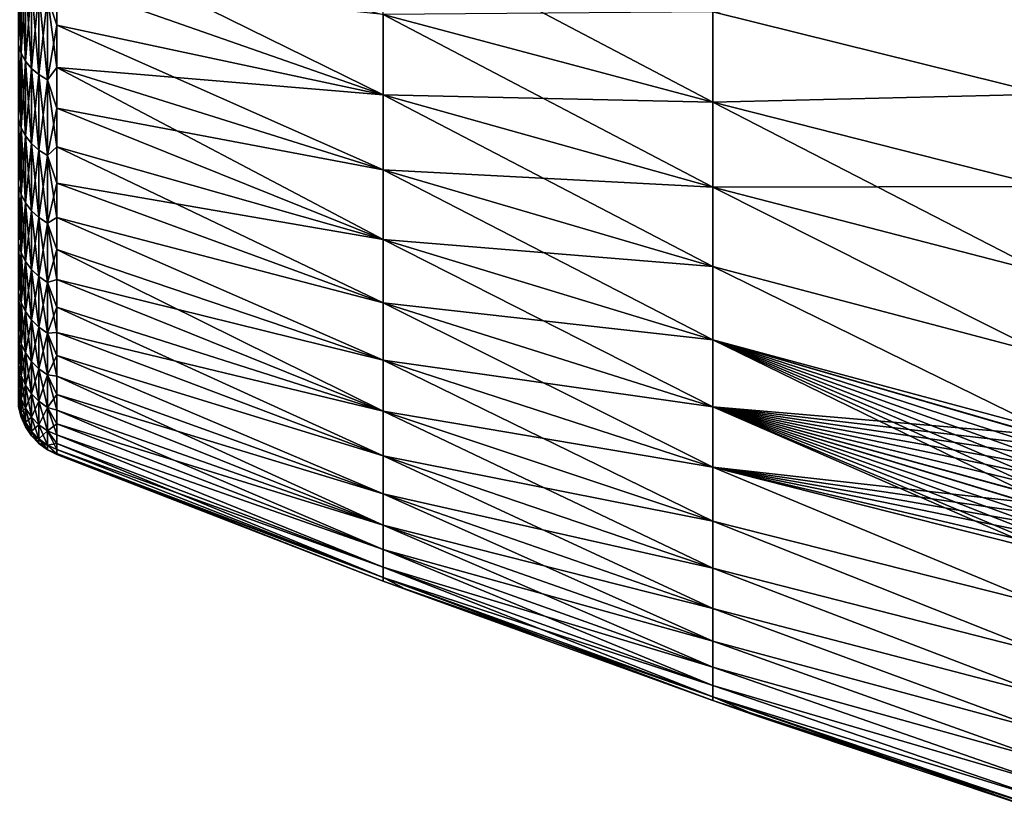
# Model space of a CAD drawing. Header units: metres. Extents: x -61 to 49, y -32 to 32.
# Tile 89 of 256: x 0.02 to 7.86, y -18.97 to -12.67. Entities that reach past the tile are written whole.
import ezdxf

# ---------------------------------------------------------------- set-up
doc = ezdxf.new("R2010")
doc.units = ezdxf.units.M
doc.layers.add('solid_K_27_40_10_000Y34', color=7, linetype='CONTINUOUS')

msp = doc.modelspace()

# ---------------------------------------------------------------- linework, layer by layer
at = {"layer": 'solid_K_27_40_10_000Y34'}
for points in [[(2.911881, -13.263411, -10.845437), (0.314132, -12.353462, -10.365759), (0.314132, -11.984178, -10.790573)], [(2.911881, -12.622626, -11.584942), (2.911881, -13.263411, -10.845437), (0.314132, -11.984178, -10.790573)], [(5.534052, -13.322197, -12.227002), (2.911881, -12.622626, -11.584942), (2.911881, -11.94067, -12.286659)], [(5.534052, -13.322197, -12.227002), (2.911881, -11.94067, -12.286659), (5.534052, -12.602445, -12.967609)], [(0.028647, -12.931755, -9.12823), (0.007207, -12.864578, -9.080811), (0.007207, -12.214891, -9.937551)], [(0.028647, -12.278676, -9.989444), (0.028647, -12.931755, -9.12823), (0.007207, -12.214891, -9.937551)], [(0.028647, -12.278676, 9.989444), (0.007207, -12.214891, 9.937551), (0.007207, -12.864578, 9.080811)], [(0.028647, -12.931755, 9.12823), (0.028647, -12.278676, 9.989444), (0.007207, -12.864578, 9.080811)], [(0.063702, -12.994996, -9.17287), (0.028647, -12.931755, -9.12823), (0.028647, -12.278676, -9.989444)], [(0.063702, -12.338723, -10.038296), (0.063702, -12.994996, -9.17287), (0.028647, -12.278676, -9.989444)], [(0.063702, -12.338723, 10.038296), (0.028647, -12.278676, 9.989444), (0.028647, -12.931755, 9.12823)], [(0.063702, -12.994996, 9.17287), (0.063702, -12.338723, 10.038296), (0.028647, -12.931755, 9.12823)], [(0.111359, -13.052474, -9.213443), (0.063702, -12.994996, -9.17287), (0.063702, -12.338723, -10.038296)], [(0.111359, -12.393298, -10.082696), (0.111359, -13.052474, -9.213443), (0.063702, -12.338723, -10.038296)], [(0.111359, -12.393298, 10.082696), (0.063702, -12.338723, 10.038296), (0.063702, -12.994996, 9.17287)], [(0.23865, -12.479931, -10.153177), (0.314132, -12.353462, -10.365759), (0.314132, -12.707695, -9.928316)], [(0.23865, -12.479931, 10.153177), (0.314132, -12.707696, 9.928315), (0.314132, -12.353462, 10.365758)], [(2.911881, -13.263411, -10.845437), (0.314132, -12.707695, -9.928316), (0.314132, -12.353462, -10.365759)], [(2.911881, -13.263411, 10.845437), (0.314132, -12.353462, 10.365758), (0.314132, -12.707696, 9.928315)], [(2.911881, -13.263411, 10.845437), (2.911881, -12.622626, 11.584942), (0.314132, -12.353462, 10.365758)], [(0.111359, -13.052474, 9.213443), (0.111359, -12.393298, 10.082696), (0.063702, -12.994996, 9.17287)], [(0.170242, -13.102529, -9.248775), (0.111359, -13.052474, -9.213443), (0.111359, -12.393298, -10.082696)], [(0.170242, -12.440825, -10.121362), (0.170242, -13.102529, -9.248775), (0.111359, -12.393298, -10.082696)], [(0.170242, -12.440825, 10.121362), (0.111359, -12.393298, 10.082696), (0.111359, -13.052474, 9.213443)], [(0.170242, -13.102529, 9.248775), (0.170242, -12.440825, 10.121362), (0.111359, -13.052474, 9.213443)], [(0.23865, -13.143715, -9.277847), (0.170242, -13.102529, -9.248775), (0.170242, -12.440825, -10.121362)], [(0.23865, -12.479931, -10.153177), (0.23865, -13.143715, -9.277847), (0.170242, -12.440825, -10.121362)], [(0.23865, -12.479931, 10.153177), (0.170242, -12.440825, 10.121362), (0.170242, -13.102529, 9.248775)], [(0.23865, -13.143715, 9.277847), (0.23865, -12.479931, 10.153177), (0.170242, -13.102529, 9.248775)], [(0.23865, -12.479931, -10.153177), (0.314132, -12.707695, -9.928316), (0.314132, -13.046447, -9.478777)], [(0.23865, -12.479931, -10.153177), (0.314132, -13.046447, -9.478777), (0.23865, -13.143715, -9.277847)], [(0.23865, -13.143715, 9.277847), (0.314132, -12.707696, 9.928315), (0.23865, -12.479931, 10.153177)], [(5.534052, -12.602445, -12.967609), (8.176753, -12.483625, -14.288092), (8.176753, -13.258002, -13.572614)], [(5.534052, -12.602445, 12.967609), (8.176753, -13.258371, 13.572253), (8.176753, -12.483985, 14.287778)], [(5.534052, -12.602445, 12.967609), (2.911881, -12.622626, 11.584942), (5.534052, -13.322197, 12.227002)], [(5.534052, -13.322197, -12.227002), (5.534052, -12.602445, -12.967609), (8.176753, -13.258002, -13.572614)], [(5.534052, -12.602445, 12.967609), (5.534052, -13.322197, 12.227002), (8.176753, -13.258371, 13.572253)], [(5.534052, -13.998495, -11.446512), (2.911881, -13.263411, -10.845437), (2.911881, -12.622626, -11.584942)], [(5.534052, -13.998495, -11.446512), (2.911881, -12.622626, -11.584942), (5.534052, -13.322197, -12.227002)], [(5.534052, -13.322197, 12.227002), (2.911881, -12.622626, 11.584942), (2.911881, -13.263411, 10.845437)], [(0.23865, -13.143715, 9.277847), (0.314132, -13.046447, 9.478776), (0.314132, -12.707696, 9.928315)], [(2.911881, -13.860932, -10.070558), (0.314132, -13.046447, -9.478777), (0.314132, -12.707695, -9.928316)], [(2.911881, -13.263411, -10.845437), (2.911881, -13.860932, -10.070558), (0.314132, -12.707695, -9.928316)], [(2.911881, -13.263411, 10.845437), (0.314132, -12.707696, 9.928315), (0.314132, -13.046447, 9.478776)], [(0.028647, -13.524541, -8.224456), (0.007207, -13.454285, -8.181731), (0.007207, -12.864578, -9.080811)], [(0.028647, -12.931755, -9.12823), (0.028647, -13.524541, -8.224456), (0.007207, -12.864578, -9.080811)], [(0.028647, -12.931755, 9.12823), (0.007207, -12.864578, 9.080811), (0.007207, -13.454285, 8.181731)], [(0.028647, -13.524541, 8.224456), (0.028647, -12.931755, 9.12823), (0.007207, -13.454285, 8.181731)], [(0.063702, -13.590681, -8.264676), (0.028647, -13.524541, -8.224456), (0.028647, -12.931755, -9.12823)], [(0.063702, -12.994996, -9.17287), (0.063702, -13.590681, -8.264676), (0.028647, -12.931755, -9.12823)], [(0.063702, -12.994996, 9.17287), (0.028647, -12.931755, 9.12823), (0.028647, -13.524541, 8.224456)], [(0.063702, -13.590681, 8.264676), (0.063702, -12.994996, 9.17287), (0.028647, -13.524541, 8.224456)], [(0.111359, -13.650793, -8.301231), (0.063702, -13.590681, -8.264676), (0.063702, -12.994996, -9.17287)], [(0.111359, -13.052474, -9.213443), (0.111359, -13.650793, -8.301231), (0.063702, -12.994996, -9.17287)], [(0.111359, -13.052474, 9.213443), (0.063702, -12.994996, 9.17287), (0.063702, -13.590681, 8.264676)], [(0.111359, -13.650793, 8.301231), (0.111359, -13.052474, 9.213443), (0.063702, -13.590681, 8.264676)], [(0.170242, -13.703142, -8.333066), (0.111359, -13.650793, -8.301231), (0.111359, -13.052474, -9.213443)], [(0.170242, -13.102529, -9.248775), (0.170242, -13.703142, -8.333066), (0.111359, -13.052474, -9.213443)], [(0.170242, -13.102529, 9.248775), (0.111359, -13.052474, 9.213443), (0.111359, -13.650793, 8.301231)], [(0.23865, -13.143715, -9.277847), (0.314132, -13.046447, -9.478777), (0.314132, -13.369303, -9.017689)], [(0.23865, -13.143715, 9.277847), (0.314132, -13.369303, 9.017689), (0.314132, -13.046447, 9.478776)], [(2.911881, -14.413243, -9.262829), (0.314132, -13.369303, -9.017689), (0.314132, -13.046447, -9.478777)], [(2.911881, -13.860932, -10.070558), (2.911881, -14.413243, -9.262829), (0.314132, -13.046447, -9.478777)], [(2.911881, -13.860932, 10.070558), (0.314132, -13.046447, 9.478776), (0.314132, -13.369303, 9.017689)], [(2.911881, -13.860932, 10.070558), (2.911881, -13.263411, 10.845437), (0.314132, -13.046447, 9.478776)], [(0.170242, -13.703142, 8.333066), (0.170242, -13.102529, 9.248775), (0.111359, -13.650793, 8.301231)], [(0.23865, -13.746216, -8.35926), (0.170242, -13.703142, -8.333066), (0.170242, -13.102529, -9.248775)], [(0.23865, -13.143715, -9.277847), (0.23865, -13.746216, -8.35926), (0.170242, -13.102529, -9.248775)], [(0.23865, -13.143715, 9.277847), (0.170242, -13.102529, 9.248775), (0.170242, -13.703142, 8.333066)], [(0.23865, -13.746216, 8.35926), (0.23865, -13.143715, 9.277847), (0.170242, -13.703142, 8.333066)], [(0.23865, -13.143715, -9.277847), (0.314132, -13.369303, -9.017689), (0.314132, -13.675871, -8.545614)], [(0.23865, -13.143715, -9.277847), (0.314132, -13.675871, -8.545614), (0.23865, -13.746216, -8.35926)], [(0.23865, -13.746216, 8.35926), (0.314132, -13.369303, 9.017689), (0.23865, -13.143715, 9.277847)], [(5.534052, -14.629132, -10.628687), (2.911881, -13.860932, -10.070558), (2.911881, -13.263411, -10.845437)], [(5.534052, -14.629132, -10.628687), (2.911881, -13.263411, -10.845437), (5.534052, -13.998495, -11.446512)], [(5.534052, -13.998495, 11.446512), (2.911881, -13.263411, 10.845437), (2.911881, -13.860932, 10.070558)], [(5.534052, -13.322197, 12.227002), (2.911881, -13.263411, 10.845437), (5.534052, -13.998495, 11.446512)], [(5.534052, -13.322197, -12.227002), (8.176753, -13.258002, -13.572614), (8.176753, -13.991442, -12.815226)], [(5.534052, -13.322197, 12.227002), (8.176753, -13.991817, 12.814816), (8.176753, -13.258371, 13.572253)], [(5.534052, -13.322197, -12.227002), (8.176753, -13.991442, -12.815226), (8.176753, -14.681679, -12.018268)], [(5.534052, -13.998495, -11.446512), (5.534052, -13.322197, -12.227002), (8.176753, -14.681679, -12.018268)], [(5.534052, -13.322197, 12.227002), (5.534052, -13.998495, 11.446512), (8.176753, -13.991817, 12.814816)], [(0.23865, -13.746216, 8.35926), (0.314132, -13.675871, 8.545614), (0.314132, -13.369303, 9.017689)], [(2.911881, -14.413243, -9.262829), (0.314132, -13.675871, -8.545614), (0.314132, -13.369303, -9.017689)], [(2.911881, -14.413243, 9.262829), (0.314132, -13.369303, 9.017689), (0.314132, -13.675871, 8.545614)], [(2.911881, -14.413243, 9.262829), (2.911881, -13.860932, 10.070558), (0.314132, -13.369303, 9.017689)], [(0.028647, -14.054269, -7.282335), (0.007207, -13.98126, -7.244505), (0.007207, -13.454285, -8.181731)], [(0.028647, -13.524541, -8.224456), (0.028647, -14.054269, -7.282335), (0.007207, -13.454285, -8.181731)], [(0.028647, -13.524541, 8.224456), (0.007207, -13.454285, 8.181731), (0.007207, -13.98126, 7.244505)], [(0.028647, -14.054269, 7.282335), (0.028647, -13.524541, 8.224456), (0.007207, -13.98126, 7.244505)], [(0.063702, -14.122999, -7.317948), (0.028647, -14.054269, -7.282335), (0.028647, -13.524541, -8.224456)], [(0.063702, -13.590681, -8.264676), (0.063702, -14.122999, -7.317948), (0.028647, -13.524541, -8.224456)], [(0.063702, -13.590681, 8.264676), (0.028647, -13.524541, 8.224456), (0.028647, -14.054269, 7.282335)], [(0.063702, -14.122999, 7.317948), (0.063702, -13.590681, 8.264676), (0.028647, -14.054269, 7.282335)], [(0.111359, -14.185467, -7.350316), (0.063702, -14.122999, -7.317948), (0.063702, -13.590681, -8.264676)], [(0.111359, -13.650793, -8.301231), (0.111359, -14.185467, -7.350316), (0.063702, -13.590681, -8.264676)], [(0.111359, -13.650793, 8.301231), (0.063702, -13.590681, 8.264676), (0.063702, -14.122999, 7.317948)], [(0.111359, -14.185467, 7.350316), (0.111359, -13.650793, 8.301231), (0.063702, -14.122999, 7.317948)], [(0.170242, -14.239866, -7.378504), (0.111359, -14.185467, -7.350316), (0.111359, -13.650793, -8.301231)], [(0.170242, -13.703142, -8.333066), (0.170242, -14.239866, -7.378504), (0.111359, -13.650793, -8.301231)], [(0.170242, -13.703142, 8.333066), (0.111359, -13.650793, 8.301231), (0.111359, -14.185467, 7.350316)], [(0.170242, -14.239866, 7.378504), (0.170242, -13.703142, 8.333066), (0.111359, -14.185467, 7.350316)], [(0.23865, -14.284627, -7.401697), (0.170242, -14.239866, -7.378504), (0.170242, -13.703142, -8.333066)], [(0.23865, -13.746216, -8.35926), (0.23865, -14.284627, -7.401697), (0.170242, -13.703142, -8.333066)], [(0.23865, -13.746216, 8.35926), (0.170242, -13.703142, 8.333066), (0.170242, -14.239866, 7.378504)], [(0.23865, -13.746216, -8.35926), (0.314132, -13.675871, -8.545614), (0.314132, -13.965777, -8.063128)], [(0.23865, -13.746216, 8.35926), (0.314132, -13.965777, 8.063128), (0.314132, -13.675871, 8.545614)], [(2.911881, -14.918541, -8.424888), (0.314132, -13.965777, -8.063128), (0.314132, -13.675871, -8.545614)], [(2.911881, -14.413243, -9.262829), (2.911881, -14.918541, -8.424888), (0.314132, -13.675871, -8.545614)], [(2.911881, -14.413243, 9.262829), (0.314132, -13.675871, 8.545614), (0.314132, -13.965777, 8.063128)], [(0.23865, -14.284627, 7.401697), (0.23865, -13.746216, 8.35926), (0.170242, -14.239866, 7.378504)], [(0.23865, -13.746216, -8.35926), (0.314132, -13.965777, -8.063128), (0.314132, -14.238668, -7.570819)], [(0.23865, -13.746216, -8.35926), (0.314132, -14.238668, -7.570819), (0.23865, -14.284627, -7.401697)], [(0.23865, -14.284627, 7.401697), (0.314132, -13.965777, 8.063128), (0.23865, -13.746216, 8.35926)], [(5.534052, -15.212053, -9.776193), (2.911881, -14.413243, -9.262829), (2.911881, -13.860932, -10.070558)], [(5.534052, -15.212053, -9.776193), (2.911881, -13.860932, -10.070558), (5.534052, -14.629132, -10.628687)], [(5.534052, -14.629132, 10.628687), (2.911881, -13.860932, 10.070558), (2.911881, -14.413243, 9.262829)], [(5.534052, -13.998495, 11.446512), (2.911881, -13.860932, 10.070558), (5.534052, -14.629132, 10.628687)], [(0.028647, -14.518469, -6.306261), (0.007207, -14.443049, -6.273502), (0.007207, -13.98126, -7.244505)], [(0.028647, -14.054269, -7.282335), (0.028647, -14.518469, -6.306261), (0.007207, -13.98126, -7.244505)], [(0.028647, -14.054269, 7.282335), (0.007207, -13.98126, 7.244505), (0.007207, -14.443049, 6.273502)], [(0.23865, -14.284627, 7.401697), (0.314132, -14.238668, 7.570819), (0.314132, -13.965777, 8.063128)], [(2.911881, -14.918541, -8.424888), (0.314132, -14.238668, -7.570819), (0.314132, -13.965777, -8.063128)], [(2.911881, -14.918541, 8.424888), (0.314132, -13.965777, 8.063128), (0.314132, -14.238668, 7.570819)], [(2.911881, -14.918541, 8.424888), (2.911881, -14.413243, 9.262829), (0.314132, -13.965777, 8.063128)], [(5.534052, -13.998495, 11.446512), (8.176753, -14.682055, 12.017808), (8.176753, -13.991817, 12.814816)], [(5.534052, -13.998495, -11.446512), (8.176753, -14.681679, -12.018268), (8.176753, -15.326583, -11.1842)], [(5.534052, -14.629132, -10.628687), (5.534052, -13.998495, -11.446512), (8.176753, -15.326583, -11.1842)], [(5.534052, -13.998495, 11.446512), (8.176753, -15.326956, 11.183689), (8.176753, -14.682055, 12.017808)], [(5.534052, -13.998495, 11.446512), (5.534052, -14.629132, 10.628687), (8.176753, -15.326956, 11.183689)], [(0.028647, -14.518469, 6.306261), (0.028647, -14.054269, 7.282335), (0.007207, -14.443049, 6.273502)], [(0.063702, -14.58947, -6.337101), (0.028647, -14.518469, -6.306261), (0.028647, -14.054269, -7.282335)], [(0.063702, -14.122999, -7.317948), (0.063702, -14.58947, -6.337101), (0.028647, -14.054269, -7.282335)], [(0.063702, -14.122999, 7.317948), (0.028647, -14.054269, 7.282335), (0.028647, -14.518469, 6.306261)], [(0.063702, -14.58947, 6.337101), (0.063702, -14.122999, 7.317948), (0.028647, -14.518469, 6.306261)], [(0.111359, -14.654, -6.36513), (0.063702, -14.58947, -6.337101), (0.063702, -14.122999, -7.317948)], [(0.111359, -14.185467, -7.350316), (0.111359, -14.654, -6.36513), (0.063702, -14.122999, -7.317948)], [(0.111359, -14.185467, 7.350316), (0.063702, -14.122999, 7.317948), (0.063702, -14.58947, 6.337101)], [(0.111359, -14.654, 6.36513), (0.111359, -14.185467, 7.350316), (0.063702, -14.58947, 6.337101)], [(0.170242, -14.710196, -6.38954), (0.111359, -14.654, -6.36513), (0.111359, -14.185467, -7.350316)], [(0.170242, -14.239866, -7.378504), (0.170242, -14.710196, -6.38954), (0.111359, -14.185467, -7.350316)], [(0.170242, -14.239866, 7.378504), (0.111359, -14.185467, 7.350316), (0.111359, -14.654, 6.36513)], [(0.170242, -14.710196, 6.38954), (0.170242, -14.239866, 7.378504), (0.111359, -14.654, 6.36513)], [(0.23865, -14.756435, -6.409625), (0.170242, -14.710196, -6.38954), (0.170242, -14.239866, -7.378504)], [(0.23865, -14.284627, -7.401697), (0.23865, -14.756435, -6.409625), (0.170242, -14.239866, -7.378504)], [(0.23865, -14.284627, 7.401697), (0.170242, -14.239866, 7.378504), (0.170242, -14.710196, 6.38954)], [(0.23865, -14.284627, -7.401697), (0.314132, -14.238668, -7.570819), (0.314132, -14.494211, -7.069286)], [(0.23865, -14.284627, 7.401697), (0.314132, -14.494212, 7.069285), (0.314132, -14.238668, 7.570819)], [(2.911881, -15.375176, -7.559465), (0.314132, -14.494211, -7.069286), (0.314132, -14.238668, -7.570819)], [(2.911881, -14.918541, -8.424888), (2.911881, -15.375176, -7.559465), (0.314132, -14.238668, -7.570819)], [(2.911881, -15.375176, 7.559465), (0.314132, -14.238668, 7.570819), (0.314132, -14.494212, 7.069285)], [(2.911881, -15.375176, 7.559465), (2.911881, -14.918541, 8.424888), (0.314132, -14.238668, 7.570819)], [(0.23865, -14.756435, 6.409625), (0.23865, -14.284627, 7.401697), (0.170242, -14.710196, 6.38954)], [(0.23865, -14.284627, -7.401697), (0.314132, -14.494211, -7.069286), (0.314132, -14.732097, -6.55914)], [(0.23865, -14.284627, -7.401697), (0.314132, -14.732097, -6.55914), (0.23865, -14.756435, -6.409625)], [(0.23865, -14.756435, 6.409625), (0.314132, -14.494212, 7.069285), (0.23865, -14.284627, 7.401697)], [(5.534052, -15.745355, -8.89181), (2.911881, -14.918541, -8.424888), (2.911881, -14.413243, -9.262829)], [(5.534052, -15.745355, -8.89181), (2.911881, -14.413243, -9.262829), (5.534052, -15.212053, -9.776193)], [(5.534052, -15.212053, 9.776193), (2.911881, -14.413243, 9.262829), (2.911881, -14.918541, 8.424888)], [(5.534052, -14.629132, 10.628687), (2.911881, -14.413243, 9.262829), (5.534052, -15.212053, 9.776193)], [(0.028647, -14.914978, -5.300785), (0.007207, -14.837499, -5.273248), (0.007207, -14.443049, -6.273502)], [(0.028647, -14.518469, -6.306261), (0.028647, -14.914978, -5.300785), (0.007207, -14.443049, -6.273502)], [(0.028647, -14.518469, 6.306261), (0.007207, -14.443049, 6.273502), (0.007207, -14.837499, 5.273248)], [(0.23865, -14.756435, 6.409625), (0.314132, -14.732097, 6.559139), (0.314132, -14.494212, 7.069285)], [(2.911881, -15.781662, -6.669386), (0.314132, -14.732097, -6.55914), (0.314132, -14.494211, -7.069286)], [(2.911881, -15.375176, -7.559465), (2.911881, -15.781662, -6.669386), (0.314132, -14.494211, -7.069286)], [(2.911881, -15.375176, 7.559465), (0.314132, -14.494212, 7.069285), (0.314132, -14.732097, 6.559139)], [(0.028647, -14.914978, 5.300785), (0.028647, -14.518469, 6.306261), (0.007207, -14.837499, 5.273248)], [(0.063702, -14.987917, -5.326707), (0.028647, -14.914978, -5.300785), (0.028647, -14.518469, -6.306261)], [(0.063702, -14.58947, -6.337101), (0.063702, -14.987917, -5.326707), (0.028647, -14.518469, -6.306261)], [(0.063702, -14.58947, 6.337101), (0.028647, -14.518469, 6.306261), (0.028647, -14.914978, 5.300785)], [(0.063702, -14.987917, 5.326707), (0.063702, -14.58947, 6.337101), (0.028647, -14.914978, 5.300785)], [(0.111359, -15.05421, -5.350267), (0.063702, -14.987917, -5.326707), (0.063702, -14.58947, -6.337101)], [(0.111359, -14.654, -6.36513), (0.111359, -15.05421, -5.350267), (0.063702, -14.58947, -6.337101)], [(0.111359, -14.654, 6.36513), (0.063702, -14.58947, 6.337101), (0.063702, -14.987917, 5.326707)], [(0.111359, -15.05421, 5.350267), (0.111359, -14.654, 6.36513), (0.063702, -14.987917, 5.326707)], [(0.170242, -15.111941, -5.370785), (0.111359, -15.05421, -5.350267), (0.111359, -14.654, -6.36513)], [(0.170242, -14.710196, -6.38954), (0.170242, -15.111941, -5.370785), (0.111359, -14.654, -6.36513)], [(0.170242, -14.710196, 6.38954), (0.111359, -14.654, 6.36513), (0.111359, -15.05421, 5.350267)], [(5.534052, -14.629132, -10.628687), (8.176753, -15.326583, -11.1842), (8.175743, -15.923986, -10.315265)], [(5.534052, -15.212053, -9.776193), (5.534052, -14.629132, -10.628687), (8.175743, -15.923986, -10.315265)], [(5.534052, -14.629132, 10.628687), (8.17571, -15.924353, 10.314679), (8.176753, -15.326956, 11.183689)], [(5.534052, -14.629132, 10.628687), (5.534052, -15.212053, 9.776193), (8.17571, -15.924353, 10.314679)], [(0.170242, -15.111941, 5.370785), (0.170242, -14.710196, 6.38954), (0.111359, -15.05421, 5.350267)], [(0.23865, -15.159443, -5.387667), (0.170242, -15.111941, -5.370785), (0.170242, -14.710196, -6.38954)], [(0.23865, -14.756435, -6.409625), (0.23865, -15.159443, -5.387667), (0.170242, -14.710196, -6.38954)], [(0.23865, -14.756435, 6.409625), (0.170242, -14.710196, 6.38954), (0.170242, -15.111941, 5.370785)], [(0.23865, -14.756435, -6.409625), (0.314132, -14.732097, -6.55914), (0.314132, -14.952032, -6.041002)], [(0.23865, -14.756435, 6.409625), (0.314132, -14.952032, 6.041002), (0.314132, -14.732097, 6.559139)], [(2.911881, -15.781662, -6.669386), (0.314132, -14.952032, -6.041002), (0.314132, -14.732097, -6.55914)], [(2.911881, -15.781662, 6.669386), (0.314132, -14.732097, 6.559139), (0.314132, -14.952032, 6.041002)], [(2.911881, -15.781662, 6.669386), (2.911881, -15.375176, 7.559465), (0.314132, -14.732097, 6.559139)], [(0.23865, -15.159443, 5.387667), (0.23865, -14.756435, 6.409625), (0.170242, -15.111941, 5.370785)], [(0.23865, -14.756435, -6.409625), (0.314132, -14.952032, -6.041002), (0.314132, -15.153751, -5.515504)], [(0.23865, -14.756435, -6.409625), (0.314132, -15.153751, -5.515504), (0.23865, -15.159443, -5.387667)], [(0.23865, -15.159443, 5.387667), (0.314132, -14.952032, 6.041002), (0.23865, -14.756435, 6.409625)], [(0.028647, -15.241946, -4.270593), (0.007207, -15.162767, -4.248408), (0.007207, -14.837499, -5.273248)], [(0.028647, -14.914978, -5.300785), (0.028647, -15.241946, -4.270593), (0.007207, -14.837499, -5.273248)], [(0.028647, -14.914978, 5.300785), (0.007207, -14.837499, 5.273248), (0.007207, -15.162767, 4.248408)], [(0.028647, -15.241946, 4.270593), (0.028647, -14.914978, 5.300785), (0.007207, -15.162767, 4.248408)], [(0.063702, -15.316484, -4.291478), (0.028647, -15.241946, -4.270593), (0.028647, -14.914978, -5.300785)], [(0.063702, -14.987917, -5.326707), (0.063702, -15.316484, -4.291478), (0.028647, -14.914978, -5.300785)], [(0.063702, -14.987917, 5.326707), (0.028647, -14.914978, 5.300785), (0.028647, -15.241946, 4.270593)], [(0.23865, -15.159443, 5.387667), (0.314132, -15.153751, 5.515504), (0.314132, -14.952032, 6.041002)], [(2.911881, -16.136671, -5.757553), (0.314132, -15.153751, -5.515504), (0.314132, -14.952032, -6.041002)], [(2.911881, -15.781662, -6.669386), (2.911881, -16.136671, -5.757553), (0.314132, -14.952032, -6.041002)], [(2.911881, -15.781662, 6.669386), (0.314132, -14.952032, 6.041002), (0.314132, -15.153751, 5.515504)], [(5.534052, -16.227299, -7.978426), (2.911881, -15.375176, -7.559465), (2.911881, -14.918541, -8.424888)], [(5.534052, -16.227299, -7.978426), (2.911881, -14.918541, -8.424888), (5.534052, -15.745355, -8.89181)], [(5.534052, -15.745355, 8.89181), (2.911881, -14.918541, 8.424888), (2.911881, -15.375176, 7.559465)], [(5.534052, -15.212053, 9.776193), (2.911881, -14.918541, 8.424888), (5.534052, -15.745355, 8.89181)], [(0.063702, -15.316484, 4.291478), (0.063702, -14.987917, 5.326707), (0.028647, -15.241946, 4.270593)], [(0.111359, -15.384231, -4.310459), (0.063702, -15.316484, -4.291478), (0.063702, -14.987917, -5.326707)], [(0.111359, -15.05421, -5.350267), (0.111359, -15.384231, -4.310459), (0.063702, -14.987917, -5.326707)], [(0.111359, -15.05421, 5.350267), (0.063702, -14.987917, 5.326707), (0.063702, -15.316484, 4.291478)], [(0.111359, -15.384231, 4.310459), (0.111359, -15.05421, 5.350267), (0.063702, -15.316484, 4.291478)], [(0.170242, -15.443227, -4.326989), (0.111359, -15.384231, -4.310459), (0.111359, -15.05421, -5.350267)], [(0.170242, -15.111941, -5.370785), (0.170242, -15.443227, -4.326989), (0.111359, -15.05421, -5.350267)], [(0.170242, -15.111941, 5.370785), (0.111359, -15.05421, 5.350267), (0.111359, -15.384231, 4.310459)], [(0.170242, -15.443227, 4.326989), (0.170242, -15.111941, 5.370785), (0.111359, -15.384231, 4.310459)], [(0.23865, -15.491771, -4.34059), (0.170242, -15.443227, -4.326989), (0.170242, -15.111941, -5.370785)], [(0.23865, -15.159443, -5.387667), (0.23865, -15.491771, -4.34059), (0.170242, -15.111941, -5.370785)], [(0.23865, -15.159443, 5.387667), (0.170242, -15.111941, 5.370785), (0.170242, -15.443227, 4.326989)], [(0.028647, -15.497849, -3.22049), (0.007207, -15.417341, -3.20376), (0.007207, -15.162767, -4.248408)], [(0.028647, -15.241946, -4.270593), (0.028647, -15.497849, -3.22049), (0.007207, -15.162767, -4.248408)], [(0.028647, -15.241946, 4.270593), (0.007207, -15.162767, 4.248408), (0.007207, -15.417341, 3.20376)], [(0.23865, -15.491771, 4.34059), (0.23865, -15.159443, 5.387667), (0.170242, -15.443227, 4.326989)], [(0.23865, -15.159443, -5.387667), (0.314132, -15.153751, -5.515504), (0.314132, -15.337008, -4.983287)], [(0.23865, -15.159443, 5.387667), (0.314132, -15.337008, 4.983287), (0.314132, -15.153751, 5.515504)], [(0.23865, -15.159443, -5.387667), (0.314132, -15.337008, -4.983287), (0.314132, -15.501579, -4.444999)], [(0.23865, -15.159443, -5.387667), (0.314132, -15.501579, -4.444999), (0.23865, -15.491771, -4.34059)], [(0.23865, -15.491771, 4.34059), (0.314132, -15.337008, 4.983287), (0.23865, -15.159443, 5.387667)], [(2.911881, -16.136671, -5.757553), (0.314132, -15.337008, -4.983287), (0.314132, -15.153751, -5.515504)], [(2.911881, -16.136671, 5.757553), (0.314132, -15.153751, 5.515504), (0.314132, -15.337008, 4.983287)], [(2.911881, -16.136671, 5.757553), (2.911881, -15.781662, 6.669386), (0.314132, -15.153751, 5.515504)], [(0.028647, -15.497849, 3.22049), (0.028647, -15.241946, 4.270593), (0.007207, -15.417341, 3.20376)], [(0.063702, -15.573639, -3.236239), (0.028647, -15.497849, -3.22049), (0.028647, -15.241946, -4.270593)], [(0.063702, -15.316484, -4.291478), (0.063702, -15.573639, -3.236239), (0.028647, -15.241946, -4.270593)], [(0.063702, -15.316484, 4.291478), (0.028647, -15.241946, 4.270593), (0.028647, -15.497849, 3.22049)], [(5.534052, -15.212053, -9.776193), (8.031462, -16.35343, -9.527019), (8.0318, -16.431793, -9.391438)], [(5.534052, -15.745355, -8.89181), (5.534052, -15.212053, -9.776193), (8.0318, -16.431793, -9.391438)], [(5.534052, -15.212053, -9.776193), (8.038827, -16.275938, -9.663513), (8.031462, -16.35343, -9.527019)], [(5.534052, -15.212053, -9.776193), (8.053886, -16.199305, -9.80092), (8.038827, -16.275938, -9.663513)], [(5.534052, -15.212053, -9.776193), (8.076744, -16.123165, -9.939871), (8.053886, -16.199305, -9.80092)], [(5.534052, -15.212053, -9.776193), (8.107285, -16.04743, -10.080384), (8.076744, -16.123165, -9.939871)], [(5.534052, -15.212053, -9.776193), (8.14635, -15.972019, -10.223032), (8.107285, -16.04743, -10.080384)], [(5.534052, -15.212053, -9.776193), (8.175743, -15.923986, -10.315265), (8.14635, -15.972019, -10.223032)], [(5.534052, -15.212053, 9.776193), (8.14822, -15.969186, 10.228585), (8.17571, -15.924353, 10.314679)], [(5.534052, -15.212053, 9.776193), (5.534052, -15.745355, 8.89181), (8.14822, -15.969186, 10.228585)], [(0.063702, -15.573639, 3.236239), (0.063702, -15.316484, 4.291478), (0.028647, -15.497849, 3.22049)], [(0.111359, -15.642523, -3.250554), (0.063702, -15.573639, -3.236239), (0.063702, -15.316484, -4.291478)], [(0.111359, -15.384231, -4.310459), (0.111359, -15.642523, -3.250554), (0.063702, -15.316484, -4.291478)], [(0.111359, -15.384231, 4.310459), (0.063702, -15.316484, 4.291478), (0.063702, -15.573639, 3.236239)], [(0.23865, -15.491771, 4.34059), (0.314132, -15.501579, 4.444998), (0.314132, -15.337008, 4.983287)], [(2.911881, -16.439047, -4.82694), (0.314132, -15.501579, -4.444999), (0.314132, -15.337008, -4.983287)], [(2.911881, -16.136671, -5.757553), (2.911881, -16.439047, -4.82694), (0.314132, -15.337008, -4.983287)], [(2.911881, -16.439047, 4.82694), (0.314132, -15.337008, 4.983287), (0.314132, -15.501579, 4.444998)], [(2.911881, -16.439047, 4.82694), (2.911881, -16.136671, 5.757553), (0.314132, -15.337008, 4.983287)], [(0.028647, -15.681494, -2.155372), (0.007207, -15.600033, -2.144175), (0.007207, -15.417341, -3.20376)], [(0.028647, -15.497849, -3.22049), (0.028647, -15.681494, -2.155372), (0.007207, -15.417341, -3.20376)], [(0.028647, -15.497849, 3.22049), (0.007207, -15.417341, 3.20376), (0.007207, -15.600033, 2.144175)], [(0.111359, -15.642523, 3.250554), (0.111359, -15.384231, 4.310459), (0.063702, -15.573639, 3.236239)], [(0.170242, -15.70251, -3.263019), (0.111359, -15.642523, -3.250554), (0.111359, -15.384231, -4.310459)], [(0.170242, -15.443227, -4.326989), (0.170242, -15.70251, -3.263019), (0.111359, -15.384231, -4.310459)], [(0.170242, -15.443227, 4.326989), (0.111359, -15.384231, 4.310459), (0.111359, -15.642523, 3.250554)], [(5.534052, -16.656313, -7.039017), (2.911881, -15.781662, -6.669386), (2.911881, -15.375176, -7.559465)], [(5.534052, -16.656313, -7.039017), (2.911881, -15.375176, -7.559465), (5.534052, -16.227299, -7.978426)], [(5.534052, -16.227299, 7.978426), (2.911881, -15.375176, 7.559465), (2.911881, -15.781662, 6.669386)], [(5.534052, -15.745355, 8.89181), (2.911881, -15.375176, 7.559465), (5.534052, -16.227299, 7.978426)], [(0.028647, -15.681494, 2.155372), (0.028647, -15.497849, 3.22049), (0.007207, -15.600033, 2.144175)], [(0.063702, -15.758182, -2.165912), (0.028647, -15.681494, -2.155372), (0.028647, -15.497849, -3.22049)], [(0.063702, -15.573639, -3.236239), (0.063702, -15.758182, -2.165912), (0.028647, -15.497849, -3.22049)], [(0.063702, -15.573639, 3.236239), (0.028647, -15.497849, 3.22049), (0.028647, -15.681494, 2.155372)], [(0.170242, -15.70251, 3.263019), (0.170242, -15.443227, 4.326989), (0.111359, -15.642523, 3.250554)], [(0.23865, -15.751868, -3.273276), (0.170242, -15.70251, -3.263019), (0.170242, -15.443227, -4.326989)], [(0.23865, -15.491771, -4.34059), (0.23865, -15.751868, -3.273276), (0.170242, -15.443227, -4.326989)], [(0.23865, -15.491771, 4.34059), (0.170242, -15.443227, 4.326989), (0.170242, -15.70251, 3.263019)], [(0.23865, -15.751868, 3.273276), (0.23865, -15.491771, 4.34059), (0.170242, -15.70251, 3.263019)], [(0.23865, -15.491771, -4.34059), (0.314132, -15.501579, -4.444999), (0.314132, -15.647264, -3.901294)], [(0.23865, -15.491771, -4.34059), (0.314132, -15.647264, -3.901294), (0.314132, -15.773886, -3.352837)], [(0.23865, -15.491771, -4.34059), (0.314132, -15.773886, -3.352837), (0.23865, -15.751868, -3.273276)], [(0.23865, -15.491771, 4.34059), (0.314132, -15.647264, 3.901294), (0.314132, -15.501579, 4.444998)], [(0.23865, -15.751868, 3.273276), (0.314132, -15.647264, 3.901294), (0.23865, -15.491771, 4.34059)], [(2.911881, -16.687799, -3.880582), (0.314132, -15.647264, -3.901294), (0.314132, -15.501579, -4.444999)], [(2.911881, -16.439047, -4.82694), (2.911881, -16.687799, -3.880582), (0.314132, -15.501579, -4.444999)], [(2.911881, -16.439047, 4.82694), (0.314132, -15.501579, 4.444998), (0.314132, -15.647264, 3.901294)], [(0.063702, -15.758182, 2.165912), (0.063702, -15.573639, 3.236239), (0.028647, -15.681494, 2.155372)], [(0.111359, -15.827882, -2.175492), (0.063702, -15.758182, -2.165912), (0.063702, -15.573639, -3.236239)], [(0.111359, -15.642523, -3.250554), (0.111359, -15.827882, -2.175492), (0.063702, -15.573639, -3.236239)], [(0.111359, -15.642523, 3.250554), (0.063702, -15.573639, 3.236239), (0.063702, -15.758182, 2.165912)], [(0.028647, -15.792025, -1.080204), (0.007207, -15.709989, -1.074593), (0.007207, -15.600033, -2.144175)], [(0.028647, -15.681494, -2.155372), (0.028647, -15.792025, -1.080204), (0.007207, -15.600033, -2.144175)], [(0.028647, -15.681494, 2.155372), (0.007207, -15.600033, 2.144175), (0.007207, -15.709989, 1.074593)], [(0.111359, -15.827882, 2.175492), (0.111359, -15.642523, 3.250554), (0.063702, -15.758182, 2.165912)], [(0.170242, -15.888579, -2.183835), (0.111359, -15.827882, -2.175492), (0.111359, -15.642523, -3.250554)], [(0.170242, -15.70251, -3.263019), (0.170242, -15.888579, -2.183835), (0.111359, -15.642523, -3.250554)], [(0.170242, -15.70251, 3.263019), (0.111359, -15.642523, 3.250554), (0.111359, -15.827882, 2.175492)], [(0.23865, -15.751868, 3.273276), (0.314132, -15.773886, 3.352837), (0.314132, -15.647264, 3.901294)], [(2.911881, -16.687799, -3.880582), (0.314132, -15.773886, -3.352837), (0.314132, -15.647264, -3.901294)], [(2.911881, -16.687799, 3.880582), (0.314132, -15.647264, 3.901294), (0.314132, -15.773886, 3.352837)], [(2.911881, -16.687799, 3.880582), (2.911881, -16.439047, 4.82694), (0.314132, -15.647264, 3.901294)], [(0.028647, -15.792025, 1.080204), (0.028647, -15.681494, 2.155372), (0.007207, -15.709989, 1.074593)], [(0.028647, -15.828925), (0.007207, -15.746698), (0.007207, -15.709989, -1.074593)], [(0.028647, -15.792025, 1.080204), (0.007207, -15.709989, 1.074593), (0.007207, -15.746698)], [(0.028647, -15.792025, -1.080204), (0.028647, -15.828925), (0.007207, -15.709989, -1.074593)], [(0.028647, -15.792025, 1.080204), (0.007207, -15.746698), (0.028647, -15.828925)], [(0.063702, -15.869253, -1.085487), (0.028647, -15.792025, -1.080204), (0.028647, -15.681494, -2.155372)], [(0.063702, -15.758182, -2.165912), (0.063702, -15.869253, -1.085487), (0.028647, -15.681494, -2.155372)], [(0.063702, -15.758182, 2.165912), (0.028647, -15.681494, 2.155372), (0.028647, -15.792025, 1.080204)], [(0.170242, -15.888579, 2.183835), (0.170242, -15.70251, 3.263019), (0.111359, -15.827882, 2.175492)], [(0.23865, -15.938523, -2.1907), (0.170242, -15.888579, -2.183835), (0.170242, -15.70251, -3.263019)], [(0.23865, -15.751868, -3.273276), (0.23865, -15.938523, -2.1907), (0.170242, -15.70251, -3.263019)], [(0.23865, -15.751868, 3.273276), (0.170242, -15.70251, 3.263019), (0.170242, -15.888579, 2.183835)], [(0.23865, -15.938523, 2.1907), (0.23865, -15.751868, 3.273276), (0.170242, -15.888579, 2.183835)], [(0.23865, -15.751868, -3.273276), (0.314132, -15.773886, -3.352837), (0.314132, -15.881289, -2.800295)], [(0.23865, -15.751868, -3.273276), (0.314132, -15.881289, -2.800295), (0.314132, -15.969343, -2.244341)], [(0.23865, -15.751868, -3.273276), (0.314132, -15.969343, -2.244341), (0.23865, -15.938523, -2.1907)], [(0.23865, -15.751868, 3.273276), (0.314132, -15.881289, 2.800295), (0.314132, -15.773886, 3.352837)], [(0.23865, -15.938523, 2.1907), (0.314132, -15.881289, 2.800295), (0.23865, -15.751868, 3.273276)], [(5.534052, -15.745355, -8.89181), (8.148813, -16.844261, -8.713039), (8.175688, -16.895054, -8.633335)], [(5.534052, -16.227299, -7.978426), (5.534052, -15.745355, -8.89181), (8.175688, -16.895054, -8.633335)], [(5.534052, -15.745355, -8.89181), (8.109206, -16.758318, -8.849668), (8.148813, -16.844261, -8.713039)], [(5.534052, -15.745355, -8.89181), (8.078156, -16.674433, -8.985442), (8.109206, -16.758318, -8.849668)], [(5.534052, -15.745355, -8.89181), (8.054945, -16.5921, -9.120896), (8.078156, -16.674433, -8.985442)], [(5.534052, -15.745355, -8.89181), (8.039639, -16.511354, -9.256071), (8.054945, -16.5921, -9.120896)], [(5.534052, -15.745355, -8.89181), (8.0318, -16.431793, -9.391438), (8.039639, -16.511354, -9.256071)], [(5.534052, -15.745355, 8.89181), (8.108657, -16.044577, 10.085765), (8.14822, -15.969186, 10.228585)], [(5.534052, -15.745355, 8.89181), (8.077565, -16.120214, 9.945165), (8.108657, -16.044577, 10.085765)], [(5.534052, -15.745355, 8.89181), (8.054479, -16.196379, 9.806125), (8.077565, -16.120214, 9.945165)], [(5.534052, -15.745355, 8.89181), (8.03941, -16.273117, 9.668636), (8.054479, -16.196379, 9.806125)], [(5.534052, -15.745355, 8.89181), (8.031766, -16.350628, 9.532022), (8.03941, -16.273117, 9.668636)], [(5.534052, -15.745355, 8.89181), (8.031595, -16.428942, 9.396291), (8.031766, -16.350628, 9.532022)], [(5.534052, -15.745355, 8.89181), (8.039083, -16.508455, 9.260869), (8.031595, -16.428942, 9.396291)], [(5.534052, -15.745355, 8.89181), (5.534052, -16.227299, 7.978426), (8.039083, -16.508455, 9.260869)], [(0.063702, -15.869253, 1.085487), (0.063702, -15.758182, 2.165912), (0.028647, -15.792025, 1.080204)], [(0.063702, -15.906335), (0.028647, -15.828925), (0.028647, -15.792025, -1.080204)], [(0.063702, -15.869253, 1.085487), (0.028647, -15.792025, 1.080204), (0.028647, -15.828925)], [(0.063702, -15.869253, -1.085487), (0.063702, -15.906335), (0.028647, -15.792025, -1.080204)], [(0.063702, -15.869253, 1.085487), (0.028647, -15.828925), (0.063702, -15.906335)], [(0.111359, -15.939444, -1.090288), (0.063702, -15.869253, -1.085487), (0.063702, -15.758182, -2.165912)], [(0.111359, -15.827882, -2.175492), (0.111359, -15.939444, -1.090288), (0.063702, -15.758182, -2.165912)], [(0.111359, -15.827882, 2.175492), (0.063702, -15.758182, 2.165912), (0.063702, -15.869253, 1.085487)], [(0.111359, -15.939444, 1.090288), (0.111359, -15.827882, 2.175492), (0.063702, -15.869253, 1.085487)], [(0.170242, -16.00057, -1.094469), (0.111359, -15.939444, -1.090288), (0.111359, -15.827882, -2.175492)], [(0.170242, -15.888579, -2.183835), (0.170242, -16.00057, -1.094469), (0.111359, -15.827882, -2.175492)], [(0.170242, -15.888579, 2.183835), (0.111359, -15.827882, 2.175492), (0.111359, -15.939444, 1.090288)], [(2.911881, -16.882122, -2.921566), (0.314132, -15.881289, -2.800295), (0.314132, -15.773886, -3.352837)], [(2.911881, -16.687799, -3.880582), (2.911881, -16.882122, -2.921566), (0.314132, -15.773886, -3.352837)], [(2.911881, -16.687799, 3.880582), (0.314132, -15.773886, 3.352837), (0.314132, -15.881289, 2.800295)], [(5.534052, -17.030996, -6.076647), (2.911881, -16.136671, -5.757553), (2.911881, -15.781662, -6.669386)], [(5.534052, -17.030996, -6.076647), (2.911881, -15.781662, -6.669386), (5.534052, -16.656313, -7.039017)], [(5.534052, -16.656313, 7.039017), (2.911881, -15.781662, 6.669386), (2.911881, -16.136671, 5.757553)], [(5.534052, -16.227299, 7.978426), (2.911881, -15.781662, 6.669386), (5.534052, -16.656313, 7.039017)], [(0.111359, -15.976689), (0.063702, -15.906335), (0.063702, -15.869253, -1.085487)], [(0.111359, -15.939444, 1.090288), (0.063702, -15.869253, 1.085487), (0.063702, -15.906335)], [(0.111359, -15.939444, -1.090288), (0.111359, -15.976689), (0.063702, -15.869253, -1.085487)], [(0.111359, -15.939444, 1.090288), (0.063702, -15.906335), (0.111359, -15.976689)], [(0.170242, -16.00057, 1.094469), (0.170242, -15.888579, 2.183835), (0.111359, -15.939444, 1.090288)], [(0.23865, -16.050865, -1.097909), (0.170242, -16.00057, -1.094469), (0.170242, -15.888579, -2.183835)], [(0.23865, -15.938523, -2.1907), (0.23865, -16.050865, -1.097909), (0.170242, -15.888579, -2.183835)], [(0.23865, -15.938523, 2.1907), (0.170242, -15.888579, 2.183835), (0.170242, -16.00057, 1.094469)], [(0.23865, -15.938523, 2.1907), (0.314132, -15.969343, 2.244341), (0.314132, -15.881289, 2.800295)], [(2.911881, -16.882122, -2.921566), (0.314132, -15.969343, -2.244341), (0.314132, -15.881289, -2.800295)], [(2.911881, -16.882122, 2.921566), (0.314132, -15.881289, 2.800295), (0.314132, -15.969343, 2.244341)], [(2.911881, -16.882122, 2.921566), (2.911881, -16.687799, 3.880582), (0.314132, -15.881289, 2.800295)], [(0.170242, -16.037958), (0.111359, -15.976689), (0.111359, -15.939444, -1.090288)], [(0.170242, -16.00057, 1.094469), (0.111359, -15.939444, 1.090288), (0.111359, -15.976689)], [(0.170242, -16.00057, -1.094469), (0.170242, -16.037958), (0.111359, -15.939444, -1.090288)], [(0.170242, -16.00057, 1.094469), (0.111359, -15.976689), (0.170242, -16.037958)], [(0.23865, -16.050865, 1.097909), (0.23865, -15.938523, 2.1907), (0.170242, -16.00057, 1.094469)], [(0.23865, -15.938523, -2.1907), (0.314132, -15.969343, -2.244341), (0.314132, -16.037941, -1.685652)], [(0.23865, -15.938523, -2.1907), (0.314132, -16.037941, -1.685652), (0.314132, -16.087, -1.12491)], [(0.23865, -15.938523, -2.1907), (0.314132, -16.087, -1.12491), (0.23865, -16.050865, -1.097909)], [(0.23865, -15.938523, 2.1907), (0.314132, -16.037941, 1.685652), (0.314132, -15.969343, 2.244341)], [(0.23865, -16.050865, 1.097909), (0.314132, -16.037941, 1.685652), (0.23865, -15.938523, 2.1907)], [(2.911881, -17.021378, -1.953021), (0.314132, -16.037941, -1.685652), (0.314132, -15.969343, -2.244341)], [(2.911881, -16.882122, -2.921566), (2.911881, -17.021378, -1.953021), (0.314132, -15.969343, -2.244341)], [(2.911881, -17.021378, 1.953021), (0.314132, -15.969343, 2.244341), (0.314132, -16.037941, 1.685652)], [(2.911881, -17.021378, 1.953021), (2.911881, -16.882122, 2.921566), (0.314132, -15.969343, 2.244341)], [(0.23865, -16.088371), (0.170242, -16.037958), (0.170242, -16.00057, -1.094469)], [(0.23865, -16.050865, 1.097909), (0.170242, -16.00057, 1.094469), (0.170242, -16.037958)], [(0.23865, -16.050865, -1.097909), (0.23865, -16.088371), (0.170242, -16.00057, -1.094469)], [(0.23865, -16.050865, 1.097909), (0.170242, -16.037958), (0.23865, -16.088371)], [(0.23865, -16.050865, 1.097909), (0.314132, -16.087, 1.12491), (0.314132, -16.037941, 1.685652)], [(0.23865, -16.050865, -1.097909), (0.314132, -16.087, -1.12491), (0.314132, -16.116459, -0.562798)], [(0.23865, -16.050865, -1.097909), (0.314132, -16.116459, -0.562798), (0.314132, -16.126282)], [(0.23865, -16.050865, -1.097909), (0.314132, -16.126282), (0.23865, -16.088371)], [(0.23865, -16.050865, 1.097909), (0.314132, -16.116459, 0.562798), (0.314132, -16.087, 1.12491)], [(0.23865, -16.050865, 1.097909), (0.23865, -16.088371), (0.314132, -16.116459, 0.562798)], [(2.911881, -17.105112, -0.978106), (0.314132, -16.087, -1.12491), (0.314132, -16.037941, -1.685652)], [(2.911881, -17.021378, -1.953021), (2.911881, -17.105112, -0.978106), (0.314132, -16.037941, -1.685652)], [(2.911881, -17.021378, 1.953021), (0.314132, -16.037941, 1.685652), (0.314132, -16.087, 1.12491)], [(0.23865, -16.088371), (0.314132, -16.126282), (0.314132, -16.116459, 0.562798)], [(2.911881, -17.105112, -0.978106), (0.314132, -16.116459, -0.562798), (0.314132, -16.087, -1.12491)], [(2.911881, -17.105112, 0.978106), (0.314132, -16.087, 1.12491), (0.314132, -16.116459, 0.562798)], [(2.911881, -17.105112, 0.978106), (2.911881, -17.021378, 1.953021), (0.314132, -16.087, 1.12491)], [(2.911881, -17.133055), (0.314132, -16.126282), (0.314132, -16.116459, -0.562798)], [(2.911881, -17.105112, -0.978106), (2.911881, -17.133055), (0.314132, -16.116459, -0.562798)], [(2.911881, -17.105112, 0.978106), (0.314132, -16.116459, 0.562798), (0.314132, -16.126282)], [(2.911881, -17.105112, 0.978106), (0.314132, -16.126282), (2.911881, -17.133055)], [(5.534052, -17.35013, -5.094458), (2.911881, -16.439047, -4.82694), (2.911881, -16.136671, -5.757553)], [(5.534052, -17.35013, -5.094458), (2.911881, -16.136671, -5.757553), (5.534052, -17.030996, -6.076647)], [(5.534052, -17.030996, 6.076647), (2.911881, -16.136671, 5.757553), (2.911881, -16.439047, 4.82694)], [(5.534052, -16.656313, 7.039017), (2.911881, -16.136671, 5.757553), (5.534052, -17.030996, 6.076647)], [(5.534052, -16.227299, -7.978426), (8.175688, -16.895054, -8.633335), (8.176753, -17.325129, -7.735013)], [(5.534052, -16.656313, -7.039017), (5.534052, -16.227299, -7.978426), (8.176753, -17.325129, -7.735013)], [(5.534052, -16.227299, 7.978426), (8.054208, -16.589159, 9.125749), (8.039083, -16.508455, 9.260869)], [(5.534052, -16.227299, 7.978426), (8.07725, -16.671494, 8.990276), (8.054208, -16.589159, 9.125749)], [(5.534052, -16.227299, 7.978426), (8.108155, -16.755447, 8.85437), (8.07725, -16.671494, 8.990276)], [(5.534052, -16.227299, 7.978426), (8.147499, -16.841406, 8.717628), (8.108155, -16.755447, 8.85437)], [(5.534052, -16.227299, 7.978426), (8.175726, -16.895098, 8.633279), (8.147499, -16.841406, 8.717628)], [(5.534052, -16.227299, 7.978426), (8.176753, -17.32515, 7.734964), (8.175726, -16.895098, 8.633279)], [(5.534052, -16.227299, 7.978426), (5.534052, -16.656313, 7.039017), (8.176753, -17.32515, 7.734964)], [(5.534052, -17.612671, -4.095651), (2.911881, -16.687799, -3.880582), (2.911881, -16.439047, -4.82694)], [(5.534052, -17.612671, -4.095651), (2.911881, -16.439047, -4.82694), (5.534052, -17.35013, -5.094458)], [(5.534052, -17.35013, 5.094458), (2.911881, -16.439047, 4.82694), (2.911881, -16.687799, 3.880582)], [(5.534052, -17.030996, 6.076647), (2.911881, -16.439047, 4.82694), (5.534052, -17.35013, 5.094458)], [(5.534052, -17.817762, -3.083485), (2.911881, -16.882122, -2.921566), (2.911881, -16.687799, -3.880582)], [(5.534052, -17.817762, -3.083485), (2.911881, -16.687799, -3.880582), (5.534052, -17.612671, -4.095651)], [(5.534052, -17.612671, 4.095651), (2.911881, -16.687799, 3.880582), (2.911881, -16.882122, 2.921566)], [(5.534052, -17.35013, 5.094458), (2.911881, -16.687799, 3.880582), (5.534052, -17.612671, 4.095651)], [(5.534052, -16.656313, -7.039017), (8.176753, -17.325129, -7.735013), (8.176753, -17.707081, -6.815408)], [(5.534052, -17.030996, -6.076647), (5.534052, -16.656313, -7.039017), (8.176753, -17.707081, -6.815408)], [(5.534052, -16.656313, 7.039017), (8.176753, -17.707096, 6.815365), (8.176753, -17.32515, 7.734964)], [(5.534052, -16.656313, 7.039017), (5.534052, -17.030996, 6.076647), (8.176753, -17.707096, 6.815365)], [(5.534052, -17.964735, -2.061261), (2.911881, -17.021378, -1.953021), (2.911881, -16.882122, -2.921566)], [(5.534052, -17.964735, -2.061261), (2.911881, -16.882122, -2.921566), (5.534052, -17.817762, -3.083485)], [(5.534052, -17.817762, 3.083485), (2.911881, -16.882122, 2.921566), (2.911881, -17.021378, 1.953021)], [(5.534052, -17.612671, 4.095651), (2.911881, -16.882122, 2.921566), (5.534052, -17.817762, 3.083485)], [(5.534052, -18.053112, -1.032314), (2.911881, -17.105112, -0.978106), (2.911881, -17.021378, -1.953021)], [(5.534052, -18.053112, -1.032314), (2.911881, -17.021378, -1.953021), (5.534052, -17.964735, -2.061261)], [(5.534052, -17.964735, 2.061261), (2.911881, -17.021378, 1.953021), (2.911881, -17.105112, 0.978106)], [(5.534052, -17.817762, 3.083485), (2.911881, -17.021378, 1.953021), (5.534052, -17.964735, 2.061261)], [(5.534052, -17.030996, -6.076647), (8.176753, -17.707081, -6.815408), (8.176753, -18.04026, -5.87703)], [(5.534052, -17.35013, -5.094458), (5.534052, -17.030996, -6.076647), (8.176753, -18.04026, -5.87703)], [(5.534052, -17.030996, 6.076647), (8.176753, -18.040272, 5.876993), (8.176753, -17.707096, 6.815365)], [(5.534052, -17.030996, 6.076647), (5.534052, -17.35013, 5.094458), (8.176753, -18.040272, 5.876993)], [(3.098284, -17.202749), (2.911881, -17.133055), (2.911881, -17.105112, -0.978106)], [(5.534052, -18.053112, 1.032314), (2.911881, -17.105112, 0.978106), (2.911881, -17.133055)], [(5.534052, -18.082602), (2.911881, -17.105112, -0.978106), (5.534052, -18.053112, -1.032314)], [(3.098284, -17.202749), (2.911881, -17.105112, -0.978106), (5.534052, -18.082602)], [(5.534052, -17.964735, 2.061261), (2.911881, -17.105112, 0.978106), (5.534052, -18.053112, 1.032314)], [(5.534052, -18.053112, 1.032314), (2.911881, -17.133055), (3.098284, -17.202749)], [(5.534052, -18.053112, 1.032314), (3.098284, -17.202749), (5.534052, -18.082602)], [(5.534052, -17.35013, -5.094458), (8.176753, -18.04026, -5.87703), (8.176753, -18.32375, -4.922465)], [(5.534052, -17.612671, -4.095651), (5.534052, -17.35013, -5.094458), (8.176753, -18.32375, -4.922465)], [(5.534052, -17.35013, 5.094458), (8.176753, -18.323759, 4.922433), (8.176753, -18.040272, 5.876993)], [(5.534052, -17.35013, 5.094458), (5.534052, -17.612671, 4.095651), (8.176753, -18.323759, 4.922433)], [(5.534052, -17.612671, -4.095651), (8.176753, -18.32375, -4.922465), (8.176753, -18.556768, -3.954342)], [(5.534052, -17.817762, -3.083485), (5.534052, -17.612671, -4.095651), (8.176753, -18.556768, -3.954342)], [(5.534052, -17.612671, 4.095651), (8.176753, -18.556774, 3.954316), (8.176753, -18.323759, 4.922433)], [(5.534052, -17.612671, 4.095651), (5.534052, -17.817762, 3.083485), (8.176753, -18.556774, 3.954316)], [(5.534052, -17.817762, -3.083485), (8.176753, -18.556768, -3.954342), (8.176753, -18.738674, -2.975326)], [(5.534052, -17.964735, -2.061261), (5.534052, -17.817762, -3.083485), (8.176753, -18.738674, -2.975326)], [(5.534052, -17.817762, 3.083485), (8.176753, -18.738678, 2.975307), (8.176753, -18.556774, 3.954316)], [(5.534052, -17.817762, 3.083485), (5.534052, -17.964735, 2.061261), (8.176753, -18.738678, 2.975307)], [(5.534052, -17.964735, -2.061261), (8.176753, -18.738674, -2.975326), (8.176753, -18.868965, -1.988115)], [(5.534052, -18.053112, -1.032314), (5.534052, -17.964735, -2.061261), (8.176753, -18.868965, -1.988115)], [(5.534052, -17.964735, 2.061261), (8.176753, -18.868967, 1.988102), (8.176753, -18.738678, 2.975307)], [(5.534052, -17.964735, 2.061261), (5.534052, -18.053112, 1.032314), (8.176753, -18.868967, 1.988102)], [(5.534052, -18.053112, -1.032314), (8.176753, -18.868965, -1.988115), (8.176753, -18.947285, -0.995429)], [(5.534052, -18.053112, -1.032314), (8.176753, -18.947285, -0.995429), (8.176753, -18.973415)], [(5.534052, -18.053112, -1.032314), (8.176753, -18.973415), (5.907345, -18.212427)], [(5.534052, -18.082602), (5.534052, -18.053112, -1.032314), (5.907345, -18.212427)], [(5.534052, -18.053112, 1.032314), (5.534052, -18.082602), (8.176753, -18.947285, 0.995422)], [(5.534052, -18.053112, 1.032314), (8.176753, -18.947285, 0.995422), (8.176753, -18.868967, 1.988102)], [(8.176753, -18.947285, 0.995422), (5.534052, -18.082602), (5.907345, -18.212427)], [(8.176753, -18.947285, 0.995422), (5.907345, -18.212427), (8.176753, -18.973415)]]:
    msp.add_3dface(points, dxfattribs=at)

doc.saveas('drawing.dxf')
